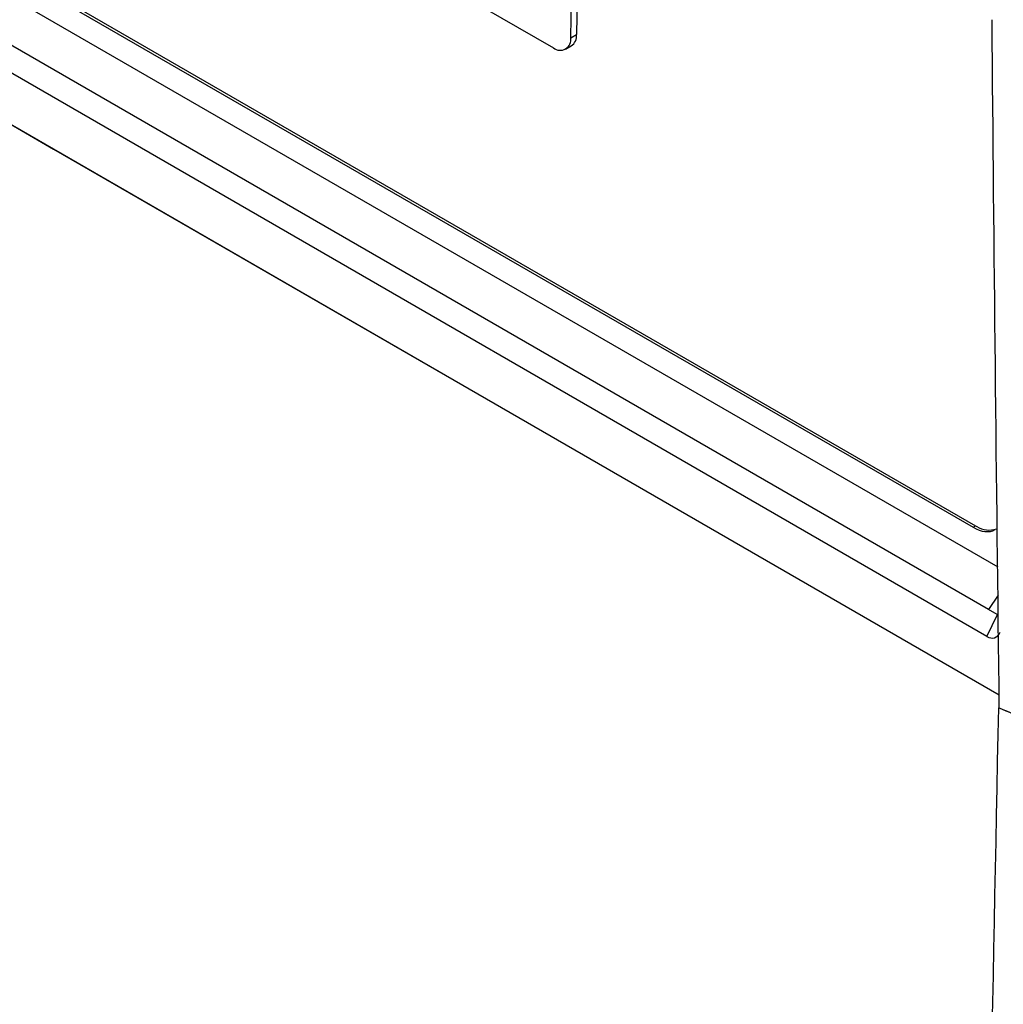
# Model space of a CAD drawing. Header units: millimetres. Extents: x -117 to 444, y -157 to 472.
# Tile 133 of 160: x 319 to 350, y 314 to 344. Entities that reach past the tile are written whole.
import ezdxf

# ---------------------------------------------------------------- set-up
doc = ezdxf.new("R2010")
doc.units = ezdxf.units.MM

msp = doc.modelspace()

# ---------------------------------------------------------------- linework, layer by layer
at = {"color": 7, "linetype": 'Continuous', "lineweight": 25}
for p, q in [((294.035, 360.201), (348.759, 328.61)), ((294.114, 360.245), (348.838, 328.653)), ((349.534, 327.379), (293.261, 359.865)), ((349.237, 326.071), (292.142, 359.032)), ((349.187, 325.241), (291.513, 358.535)), ((291.102, 357.188), (320.384, 340.284)), ((291.107, 357.19), (349.565, 323.443)), ((331.066, 346.141), (335.808, 343.403)), ((336.559, 346.119), (336.524, 343.813)), ((336.348, 343.714), (336.382, 346.02)), ((336.348, 343.714), (336.524, 343.813)), ((336.182, 343.365), (336.359, 343.464)), ((320.384, 340.284), (320.392, 340.285)), ((320.384, 340.284), (349.566, 323.437)), ((348.759, 328.61), (348.838, 328.653)), ((348.838, 328.653), (348.873, 328.633)), ((349.533, 326.519), (349.237, 326.071)), ((349.504, 325.917), (349.237, 326.071)), ((349.187, 325.241), (349.509, 325.915)), ((349.509, 325.915), (349.504, 325.917))]:
    msp.add_line(p, q, dxfattribs=at)
for centre, radius, start, end in [((336.016, 343.666), 0.335, 231.6287, 8.367), ((336.157, 343.773), 0.369, 303.1377, 6.175), ((349.25, 329.226), 0.702, 237.5641, 289.2281)]:
    msp.add_arc(centre, radius, start, end, dxfattribs=at)
for centre, major_axis, ratio, start_param, end_param in [((348.759, 329.732), (-0.687, 1.191), 0.577382, 2.356428, 3.132863), ((349.139, 326.151), (-0.28, 0.951), 0.476603, 2.677533, 3.629329)]:
    msp.add_ellipse(centre, major_axis=major_axis, ratio=ratio, start_param=start_param, end_param=end_param, dxfattribs=at)
for points in [[(349.57, 323.039), (349.483, 330.064), (349.408, 337.142), (349.345, 344.275)], [(349.055, 296.795), (349.202, 305.451), (349.369, 314.2), (349.553, 323.043)], [(349.553, 323.043), (349.845, 322.919), (350.137, 322.795), (350.43, 322.672)], [(349.57, 323.039), (349.868, 322.913), (350.167, 322.786), (350.466, 322.66)]]:
    msp.add_open_spline(points, degree=3, dxfattribs=at)
for points, knots in [([(345.436, 293.821), (345.42, 293.829), (345.374, 293.849), (345.229, 293.915), (344.95, 294.043), (344.495, 294.252), (344.038, 294.462), (343.631, 294.65), (343.328, 294.789), (343.028, 294.929), (342.73, 295.067), (341.531, 295.627), (338.429, 297.102), (333.418, 299.605), (327.393, 302.804), (321.821, 305.936), (316.701, 308.955), (312.039, 311.815), (307.381, 314.791), (303.769, 317.162), (301.714, 318.578), (301.207, 318.928)], [0, 0, 0, 0, 0.001117, 0.003136, 0.00988, 0.020233, 0.034193, 0.041136, 0.048025, 0.054859, 0.061639, 0.068364, 0.136669, 0.273129, 0.409173, 0.545355, 0.650456, 0.755564, 0.860707, 0.965586, 1, 1, 1, 1]), ([(298.278, 315.299), (299.055, 314.463), (300.679, 312.717), (303.302, 310.243), (306.828, 307.169), (311.322, 303.745), (316.61, 300.376), (321.841, 297.596), (326.946, 295.34), (331.834, 293.587), (336.458, 292.254), (340.771, 291.239), (343.699, 290.755), (345.161, 290.513)], [0, 0, 0, 0, 0.062406, 0.130314, 0.198445, 0.320781, 0.443631, 0.547645, 0.651263, 0.754982, 0.836705, 0.918447, 1, 1, 1, 1])]:
    msp.add_open_spline(points, degree=3, knots=knots, dxfattribs=at)

doc.saveas('drawing.dxf')
